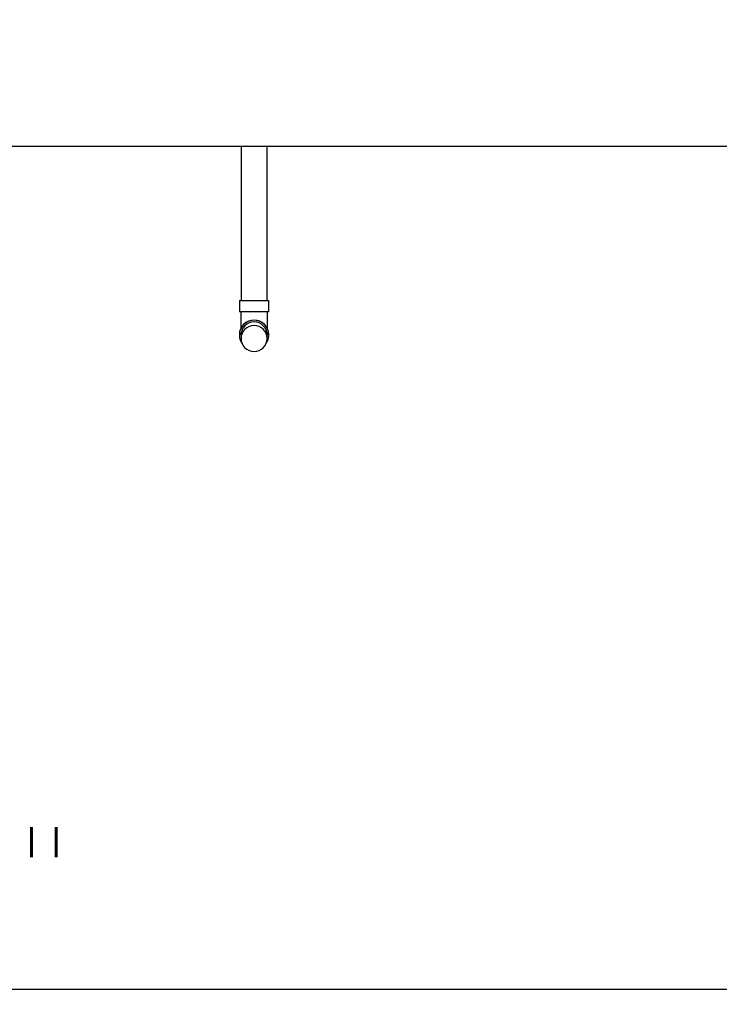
# Model space of a CAD drawing. Header units: inches. Extents: x -304 to 21107, y -311 to 413.
# Tile 30 of 62: x 1218 to 1312, y -151 to -19. Entities that reach past the tile are written whole.
import ezdxf
from ezdxf import colors
from ezdxf.entities.mleader import LeaderData, LeaderLine
from ezdxf.math import Vec2, Vec3

# ---------------------------------------------------------------- set-up
doc = ezdxf.new("R2010")
doc.units = ezdxf.units.IN
doc.header["$MEASUREMENT"] = 0
doc.header["$PDMODE"] = 2
doc.header["$PDSIZE"] = -10
for name, color, linetype in [('A-FLOR', 173, 'Continuous'), ('P-PIPE', 3, 'Continuous'), ('S-ANNO-DIMS-C1', 1, 'Continuous'), ('S-ANNO-NOTE-C1', 2, 'Continuous')]:
    doc.layers.add(name, color=color, linetype=linetype)
doc.styles.add('Annotative', font='romans.shx', dxfattribs={"width": 0.8, "height": 0.125})
doc.dimstyles.new('Annotative', dxfattribs={"dimscale": 0, "dimtxt": 0.125, "dimasz": 0.125, "dimexe": 0.18, "dimexo": 0.0625, "dimgap": 0.09, "dimtad": 1, "dimdec": 3, "dimzin": 3, "dimdsep": 46, "dimlunit": 4, "dimtxsty": 'Annotative', "dimcen": 0.09, "dimclrt": 2, "dimazin": 2, "dimtfac": 1, "dimtdec": 3, "dimtmove": 0, "dimatfit": 0, "dimfxl": 1, "dimtfill": 1, "dimfrac": 2, "dimtolj": 1, "dimtzin": 0, "dimarcsym": 0})

# ---------------------------------------------------------------- blocks, each defined once
blk = doc.blocks.new('Bend - PVC - Sch 40 - DWV_USACE - Standard-V4-ELEVATION _DOOR SIDE_')
at = {"layer": 'P-PIPE'}
for p, q in [((1055.1, -56.69), (1055.1, -58.19)), ((1055.1, -56.69), (1057.08, -56.69)), ((1057.08, -56.69), (1059.06, -56.69)), ((1059.06, -58.19), (1059.06, -56.69)), ((1057.08, -58.19), (1055.1, -58.19)), ((1059.06, -58.19), (1057.08, -58.19)), ((1055.33, -60.39), (1055.33, -60.38)), ((1058.83, -60.38), (1058.83, -60.39)), ((1055.1, -61.28), (1055.1, -61.3)), ((1059.06, -61.3), (1059.06, -61.28))]:
    blk.add_line(p, q, dxfattribs=at)
at = {"layer": 'P-PIPE', "flags": 128}
for points in [[(1055.33, -60.37), (1055.33, -60.32), (1055.33, -60.23), (1055.33, -60.13), (1055.33, -60.04), (1055.33, -59.93), (1055.33, -59.83), (1055.33, -59.73), (1055.33, -59.62), (1055.33, -59.51), (1055.33, -59.39), (1055.33, -59.28), (1055.33, -59.16), (1055.33, -59.04), (1055.33, -58.92), (1055.33, -58.8), (1055.33, -58.68), (1055.33, -58.56), (1055.33, -58.43), (1055.33, -58.31), (1055.33, -58.19), (1055.33, -58.19)], [(1058.83, -58.19), (1058.83, -58.31), (1058.83, -58.43), (1058.83, -58.56), (1058.83, -58.68), (1058.83, -58.8), (1058.83, -58.92), (1058.83, -59.04), (1058.83, -59.16), (1058.83, -59.28), (1058.83, -59.39), (1058.83, -59.5), (1058.83, -59.62), (1058.83, -59.72), (1058.83, -59.83), (1058.83, -59.93), (1058.83, -60.03), (1058.83, -60.13), (1058.83, -60.23), (1058.83, -60.32), (1058.83, -60.37)], [(1055.33, -61.28), (1055.33, -61.28), (1055.33, -61.27), (1055.33, -61.26), (1055.33, -61.24), (1055.33, -61.21), (1055.33, -61.18), (1055.33, -61.15), (1055.33, -61.11), (1055.33, -61.07), (1055.33, -61.02), (1055.33, -60.97)], [(1058.83, -60.97), (1058.83, -61.02), (1058.83, -61.07), (1058.83, -61.11), (1058.83, -61.15), (1058.83, -61.18), (1058.83, -61.21), (1058.83, -61.24), (1058.83, -61.25), (1058.83, -61.27), (1058.83, -61.28), (1058.83, -61.28)]]:
    blk.add_lwpolyline(points, dxfattribs=at)
at = {"layer": 'P-PIPE'}
for centre, major_axis, start_param, end_param in [((1057.08, -61.3), (1.98, 0), 1.570796, 3.746297), ((1057.08, -61.28), (-1.98, 0), 4.712389, 6.283185), ((1057.08, -61.28), (-1.98, 0), 3.141593, 4.712389), ((1057.08, -61.3), (1.98, 0), 5.678481, 7.853982)]:
    blk.add_ellipse(centre, major_axis=major_axis, ratio=0.999946, start_param=start_param, end_param=end_param, dxfattribs=at)
blk = doc.blocks.new('Mechanical_Box_H_rvt-1-ELEVATION _DOOR SIDE_')
at = {"layer": 'P-PIPE', "lineweight": -3}
for p, q in [((1247.33, -36), (1247.33, -56.69)), ((1250.83, -56.69), (1250.83, -36)), ((1247.33, -61.3), (1247.33, -61.78)), ((1250.83, -61.78), (1250.83, -61.3))]:
    blk.add_line(p, q, dxfattribs=at)
for centre, major_axis, start_param, end_param in [((1249.08, -61.3), (1.75, 0), 1.570796, 3.141593), ((1249.08, -61.78), (-1.75, 0), 4.712389, 6.283185), ((1249.08, -61.3), (1.75, 0), 0, 1.570796), ((1249.08, -61.78), (-1.75, 0), 3.141593, 4.712389), ((1249.08, -61.78), (1.75, 0), 3.141593, 4.712389), ((1249.08, -61.78), (1.75, 0), 4.712389, 6.283185)]:
    blk.add_ellipse(centre, major_axis=major_axis, ratio=0.999946, start_param=start_param, end_param=end_param, dxfattribs=at)
blk.add_blockref('Bend - PVC - Sch 40 - DWV_USACE - Standard-V4-ELEVATION _DOOR SIDE_', (192, 0), dxfattribs=at)
blk = doc.blocks.new('*D41')
at = {"layer": 'Defpoints', "color": 0, "transparency": 16777216}
for p in [(1045.08, 0), (1357.08, 0), (1045.08, -149.24)]:
    blk.add_point(p, dxfattribs=at)
at = {"layer": 'S-ANNO-DIMS-C1', "color": 0, "lineweight": -2, "transparency": 16777216}
blk.add_line((1345.08, -149.24), (1057.08, -149.24), dxfattribs=at)
at = {"layer": 'S-ANNO-DIMS-C1', "color": 0, "transparency": 16777216}
for points in [[(1057.08, -147.24), (1057.08, -151.24), (1045.08, -149.24)], [(1345.08, -147.24), (1345.08, -151.24), (1357.08, -149.24)]]:
    blk.add_solid(points, dxfattribs=at)
at = {"layer": 'S-ANNO-DIMS-C1', "color": 2, "lineweight": -3, "transparency": 16777216, "insert": (1201.08, -133.46), "char_height": 12, "width": 60.1647, "attachment_point": 5, "style": 'Annotative', "bg_fill": 3, "box_fill_scale": 1.25, "bg_fill_color": 256, "bg_fill_true_color": 13158600, "bg_fill_transparency": 0}
blk.add_mtext('\\A1;26\'-0"', dxfattribs=at)

msp = doc.modelspace()

# ---------------------------------------------------------------- linework, layer by layer
at = {"layer": 'A-FLOR', "lineweight": -3}
msp.add_line((2201.0774, -36), (201.0774, -36), dxfattribs=at)

# ---------------------------------------------------------------- block references
at = {"layer": 'P-PIPE', "lineweight": -3}
msp.add_blockref('Mechanical_Box_H_rvt-1-ELEVATION _DOOR SIDE_', (0, 0), dxfattribs=at)

# ---------------------------------------------------------------- next in the draw order: dimensions: what is measured, and where the dimension line sits
at = {"layer": 'S-ANNO-DIMS-C1', "lineweight": -3}
dim = msp.add_linear_dim(base=(1045.0774, -149.2408), p1=(1357.0774, 0), p2=(1045.0774, 0), dimstyle='Annotative', override={"dimpost": '\\X', "dimse1": 1, "dimse2": 1}, dxfattribs=at)
dim.commit()
dim.dimension.update_dxf_attribs({"geometry": '*D41', "text_midpoint": (1201.0774, -133.4579)})

# ---------------------------------------------------------------- next in the draw order: leaders
at = {"layer": 'S-ANNO-NOTE-C1', "lineweight": -3}
ml = msp.add_multileader_mtext('Standard', dxfattribs=at)
ml.set_content('8" %%C\\PDRAIN', color=256, style='Annotative')
ml.set_leader_properties(color=1, linetype='ByLayer', lineweight=-1)
ml.build(insert=Vec2(0, 0))
ml.multileader.update_dxf_attribs({"text_right_attachment_type": 3, "dogleg_length": 0.125, "arrow_head_size": 12, "scale": 96})
ctx = ml.context
ctx.base_point, ctx.scale, ctx.char_height, ctx.arrow_head_size, ctx.landing_gap_size, ctx.plane_origin = Vec3(87.1841, -84.2171), 96, 12, 12, 8.64, Vec3(201.0316, -64.4282)
ctx.right_attachment = 3
notes = []
notes.append((ctx, [(0, (1, 1, 0), (153.9498, -106.5028), (-1, 0), 12, [(0, [(201.0316, -64.4282)], 0, [])])]))
ctx.mtext.insert, ctx.mtext.width, ctx.mtext.flow_direction = Vec3(95.8241, -78.2171), 72.922873, 5
for ctx, leaders in notes:
    for number, flags, end, landing, length, lines in leaders:
        leader = LeaderData()
        leader.index, (leader.has_last_leader_line, leader.has_dogleg_vector, leader.attachment_direction) = number, flags
        leader.last_leader_point, leader.dogleg_vector, leader.dogleg_length = Vec3(end), Vec3(landing), length
        for number, points, colour, breaks in lines:
            line = LeaderLine()
            line.index, line.vertices, line.color, line.breaks = number, Vec3.list(points), colors.encode_raw_color(colour), breaks
            leader.lines.append(line)
        ctx.leaders.append(leader)

doc.saveas('drawing.dxf')
